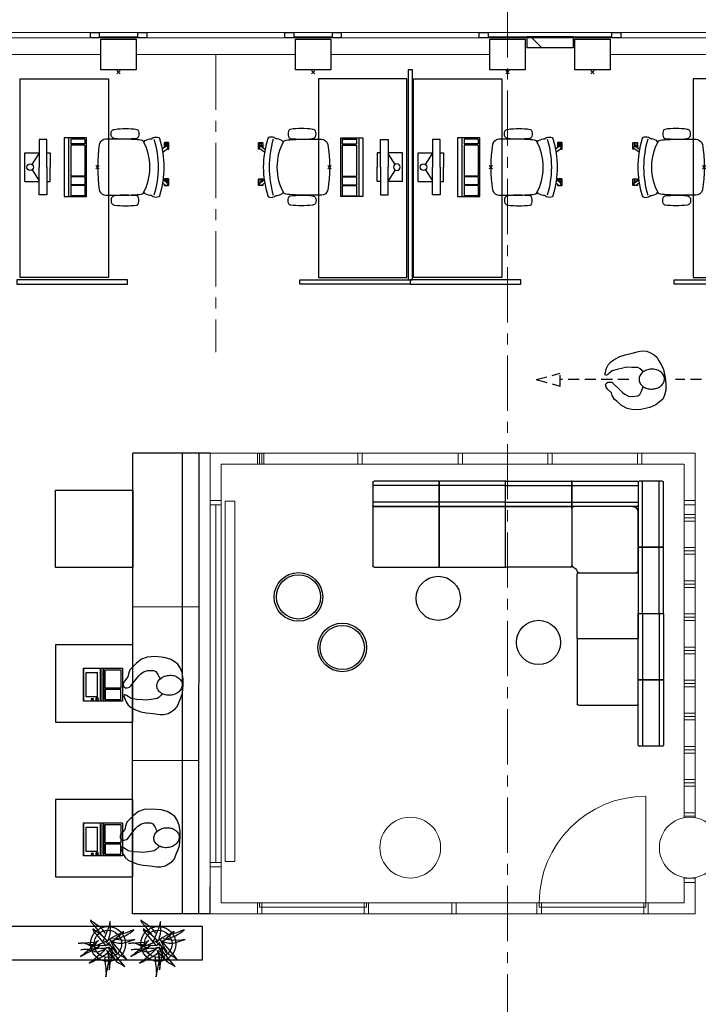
# Model space of a CAD drawing. Header units: millimetres. Extents: x -46954 to 169732, y -26853 to 94136.
# Tile 31 of 174: x 19917 to 26060, y 19793 to 28707. Entities that reach past the tile are written whole.
import ezdxf

# ---------------------------------------------------------------- set-up
doc = ezdxf.new("R2010")
doc.units = ezdxf.units.MM
doc.header["$LTSCALE"] = 400
doc.header["$PDMODE"] = 3
doc.header["$PDSIZE"] = 15
doc.linetypes.add('CENTER', pattern=[2, 1.25, -0.25, 0.25, -0.25])
doc.linetypes.add('HIDDEN', pattern=[0.375, 0.25, -0.125])
for name, color, linetype in [('-gd', 2, 'Continuous'), ('72_BNX_CPX_D2_GRAFIK', 2, 'Continuous'), ('inlay', 6, 'Continuous'), ('inr', 4, 'Continuous'), ('looplijnen', 8, 'HIDDEN'), ('plant', 114, 'Continuous'), ('plat', 5, 'Continuous'), ('sona-s008_ip0', 7, 'Continuous'), ('stramien', 1, 'CENTER'), ('symbol', 1, 'Continuous'), ('timmerwerk-gd', 2, 'Continuous')]:
    doc.layers.add(name, color=color, linetype=linetype)
for name, color, linetype, lineweight in [('Buitenkozijnen', 140, 'Continuous', 15), ('mat-baksteen', 5, 'Continuous', 25), ('mat-beton (ihwg)', 5, 'Continuous', 25), ('None', 7, 'Continuous', 9)]:
    doc.layers.add(name, color=color, linetype=linetype, lineweight=lineweight)

# ---------------------------------------------------------------- blocks, each defined once
blk = doc.blocks.new('Kolom 280x320')
at = {"layer": 'mat-beton (ihwg)', "lineweight": 25}
blk.add_lwpolyline([(-300, 160), (-20, 160), (-20, -160), (-300, -160)], close=True, dxfattribs=at)
at = {"layer": 'None', "color": 92, "linetype": 'Continuous', "lineweight": 5}
blk.add_point((0, 0), dxfattribs=at)
blk = doc.blocks.new('*X970')
at = {"layer": 'None', "lineweight": 9}
blk.add_line((-3068.9, -28701.2), (-2968.9, -28601.2), dxfattribs=at)
blk = doc.blocks.new('Gevelpui best 1410 (2D)')
at = {"layer": 'Buitenkozijnen', "lineweight": 15}
for p, q in [((-260, 0), (-260, -1410)), ((-260, 0), (-210, 0)), ((-210, 0), (-210, -1410)), ((-260, -1410), (-210, -1410))]:
    blk.add_line(p, q, dxfattribs=at)
at = {"layer": 'Buitenkozijnen', "color": 92, "lineweight": 25}
for points in [[(-260, 0), (-210, 0), (-210, -80), (-260, -80)], [(-260, -1330), (-210, -1330), (-210, -1410), (-260, -1410)]]:
    blk.add_lwpolyline(points, close=True, dxfattribs=at)
at = {"layer": 'None', "color": 43, "linetype": 'Continuous', "lineweight": 9}
blk.add_line((-410, 15), (-410, -1425), dxfattribs=at)
blk = doc.blocks.new('SONA-S008_B2')
at = {"layer": '-gd'}
blk.add_open_spline([(-253, -509.5), (-87.8, -560.2), (87.8, -560.2), (253, -509.5)], degree=3, dxfattribs=at)
for points in [[(-206.6, -15.8), (-79.4, 5.3), (79.6, 5.3), (206.6, -15.8)], [(-253, -272.1), (-257.1, -206.8), (-252.1, -139.2), (-253, -73.9)], [(-253, -73.9), (-253.4, -51.6), (-233.1, -20.2), (-206.6, -15.8)], [(206.6, -15.8), (233.1, -20.2), (253.4, -51.6), (253, -73.9)], [(253, -73.9), (252.1, -139.2), (257.1, -206.8), (253, -272.1)], [(-342.5, -153.6), (-353.5, -221.1), (-351.5, -287.6), (-342.5, -355.4)], [(-325.3, -126.1), (-337, -131.7), (-340.4, -140.8), (-342.5, -153.6)], [(-277.9, -126.1), (-287.8, -121.3), (-315.3, -121.3), (-325.3, -126.1)], [(-260.7, -153.6), (-262.7, -140.8), (-266.2, -131.7), (-277.9, -126.1)], [(-260.7, -355.4), (-251.6, -287.6), (-249.7, -221.1), (-260.7, -153.6)], [(260.6, -355.4), (251.6, -287.6), (249.7, -221.1), (260.6, -153.6)], [(260.6, -153.6), (262.7, -140.8), (266.2, -131.7), (277.9, -126.1)], [(277.9, -126.1), (287.8, -121.3), (315.3, -121.3), (325.3, -126.1)], [(325.3, -126.1), (337, -131.7), (340.4, -140.8), (342.5, -153.6)], [(342.5, -153.6), (353.4, -221.1), (351.5, -287.6), (342.5, -355.4)], [(-342.5, -355.4), (-341.5, -363), (-333.6, -369.9), (-326.1, -371.8)], [(-277, -371.8), (-269.5, -369.9), (-261.7, -363), (-260.7, -355.4)], [(-250.7, -332.5), (-253.1, -331.7), (-255.4, -330.9), (-257.6, -330.2)], [(-255.2, -303.9), (-254.1, -304.3), (-252.9, -304.7), (-251.7, -305.1)], [(-238.9, -411.5), (-253, -365.7), (-250.2, -318.7), (-253, -272.1)], [(253, -272.1), (250.2, -318.7), (253, -365.7), (238.9, -411.5)], [(256.9, -323.2), (255, -323.8), (253.1, -324.4), (251, -325.1)], [(251.9, -297.7), (252.9, -297.4), (253.8, -297.1), (254.7, -296.8)], [(277, -371.8), (269.5, -369.9), (261.7, -363), (260.6, -355.4)], [(342.5, -355.4), (341.5, -363), (333.6, -369.9), (326.1, -371.8)], [(-326.1, -371.8), (-310.3, -375.7), (-292.8, -375.7), (-277, -371.8)], [(-227.3, -418.1), (-247.1, -436.6), (-255.7, -455.2), (-255.5, -473.7)], [(238.9, -411.5), (95.4, -494.5), (-95.5, -494.5), (-238.9, -411.5)], [(255.5, -473.7), (255.7, -455.2), (247.1, -436.6), (227.3, -418.1)], [(326.1, -371.8), (310.3, -375.7), (292.8, -375.7), (277, -371.8)], [(-272.1, -515.2), (-274.4, -533.8), (-273.7, -555.7), (-258.6, -560.1)], [(-255.5, -473.7), (-255.4, -489), (-270.3, -500.1), (-272.1, -515.2)], [(272.1, -515.2), (270.3, -500.1), (255.4, -489), (255.5, -473.7)], [(258.6, -560.1), (273.7, -555.6), (274.4, -533.8), (272.1, -515.2)], [(-258.6, -560.1), (-77.4, -613.6), (78.8, -613.6), (258.6, -560.1)], [(-222.4, -606.9), (-222.4, -604.9), (-220.7, -603.3), (-218.7, -603.3)], [(-222.4, -615.1), (-222.4, -615.1), (-222.4, -606.9), (-222.4, -606.9)], [(-218.8, -615.1), (-218.8, -615.1), (-222.4, -615.1), (-222.4, -615.1)], [(-222.4, -629.9), (-222.4, -629.9), (-222.4, -618.1), (-222.4, -618.1)], [(-222.4, -618.1), (-222.4, -618.1), (-198.5, -618.1), (-198.5, -618.1)], [(-198.5, -615.1), (-198.5, -615.1), (-218.8, -615.1), (-218.8, -615.1)], [(-218.7, -603.3), (-218.7, -603.3), (-192, -603.3), (-176.8, -603.3)], [(-198.5, -618.1), (-198.5, -618.1), (-198.5, -615.1), (-198.5, -615.1)], [(-198.5, -615.1), (-198.5, -615.1), (-186.7, -615.2), (-186.7, -615.2)], [(-198.5, -618.1), (-198.5, -618.1), (-189.1, -618.2), (-187.1, -618.2)], [(-182.7, -633.4), (-188.4, -629.2), (-189.7, -621.1), (-185.5, -615.4)], [(-185.4, -615.2), (-186.2, -615.2), (-186.7, -615.2), (-186.7, -615.2)], [(-186.7, -615.2), (-186.7, -615.2), (-186.7, -616.4), (-186.7, -617.3)], [(-185.5, -615.4), (-185.5, -615.4), (-176.5, -602.9), (-162.6, -583.8)], [(-134.5, -588.9), (-152.4, -613.6), (-164.7, -630.5), (-164.7, -630.5)], [(106.4, -606.6), (106.4, -604.6), (108, -603), (110, -603)], [(106.4, -614.8), (106.4, -614.8), (106.4, -606.6), (106.4, -606.6)], [(110.1, -614.8), (110.1, -614.8), (106.4, -614.8), (106.4, -614.8)], [(106.4, -629.7), (106.4, -629.7), (106.4, -617.8), (106.4, -617.8)], [(106.4, -617.8), (106.4, -617.8), (130.3, -617.8), (130.3, -617.8)], [(110, -603), (110, -603), (115.6, -603), (123.1, -603)], [(130.3, -614.8), (130.3, -614.8), (110.1, -614.8), (110.1, -614.8)], [(143.1, -630.4), (143.1, -630.4), (131.8, -614.9), (115.2, -592)], [(130.3, -617.8), (130.3, -617.8), (130.3, -614.8), (130.3, -614.8)], [(130.3, -614.8), (130.3, -614.8), (130.9, -614.8), (131.7, -614.8)], [(130.3, -617.8), (130.3, -617.8), (131.9, -617.8), (133.9, -617.8)], [(143.7, -587.5), (156, -604.4), (163.9, -615.2), (163.9, -615.2)], [(154.9, -602.9), (159.4, -602.9), (162.3, -602.9), (162.3, -602.9)], [(163.9, -615.2), (168.1, -621), (166.8, -629.1), (161.1, -633.2)], [(162.3, -602.9), (164.4, -602.9), (166, -604.6), (166, -606.6)], [(166, -614.8), (166, -614.8), (164.6, -614.8), (163.5, -614.8)], [(165.3, -617.8), (165.8, -617.8), (166, -617.8), (166, -617.8)], [(166, -606.6), (166, -606.6), (166, -614.8), (166, -614.8)], [(166, -617.8), (166, -617.8), (166, -618.6), (166, -619.9)], [(-222.5, -641.1), (-222.5, -641.1), (-222.4, -632.9), (-222.4, -632.9)], [(-218.8, -644.8), (-220.8, -644.8), (-222.5, -643.1), (-222.5, -641.1)], [(-198.6, -630), (-198.6, -630), (-222.4, -629.9), (-222.4, -629.9)], [(-222.4, -632.9), (-222.4, -632.9), (-218.8, -632.9), (-218.8, -632.9)], [(-218.8, -632.9), (-218.8, -632.9), (-198.6, -633), (-198.6, -633)], [(-166.5, -644.9), (-166.5, -644.9), (-218.8, -644.8), (-218.8, -644.8)], [(-198.6, -633), (-198.6, -633), (-198.6, -630), (-198.6, -630)], [(-198.6, -630), (-198.6, -630), (-186.7, -630), (-186.7, -630)], [(-198.6, -633), (-198.6, -633), (-186.7, -633), (-186.7, -633)], [(-185.9, -630), (-186.4, -630), (-186.7, -630), (-186.7, -630)], [(-186.7, -630), (-186.7, -630), (-186.7, -633), (-186.7, -633)], [(-186.7, -633), (-186.7, -633), (-185.3, -633), (-183.1, -633)], [(-164.7, -630.5), (-168.8, -636.2), (-176.9, -637.5), (-182.7, -633.4)], [(-182.7, -633.4), (-182.7, -633.4), (-182.7, -633.4), (-182.7, -633.4)], [(-167.1, -633), (-166.7, -633), (-166.5, -633), (-166.5, -633)], [(-166.5, -633), (-166.5, -633), (-162.9, -633.1), (-162.9, -633.1)], [(-162.9, -641.3), (-162.9, -643.3), (-164.5, -644.9), (-166.5, -644.9)], [(-162.8, -630.1), (-162.8, -630.1), (-163.4, -630.1), (-164.4, -630)], [(-162.9, -633.1), (-162.9, -633.1), (-162.9, -641.3), (-162.9, -641.3)], [(-162.8, -628), (-162.8, -629.2), (-162.8, -630.1), (-162.8, -630.1)], [(130.3, -629.6), (130.3, -629.6), (106.4, -629.7), (106.4, -629.7)], [(106.4, -640.9), (106.4, -640.9), (106.4, -632.7), (106.4, -632.7)], [(106.4, -632.7), (106.4, -632.7), (110.1, -632.7), (110.1, -632.7)], [(110.1, -644.5), (108.1, -644.5), (106.5, -642.9), (106.4, -640.9)], [(110.1, -632.7), (110.1, -632.7), (130.3, -632.6), (130.3, -632.6)], [(162.4, -644.4), (162.4, -644.4), (110.1, -644.5), (110.1, -644.5)], [(130.3, -632.6), (130.3, -632.6), (130.3, -629.6), (130.3, -629.6)], [(130.3, -629.6), (130.3, -629.6), (142.1, -629.6), (142.1, -629.6)], [(130.3, -632.6), (130.3, -632.6), (142.2, -632.6), (142.2, -632.6)], [(142.5, -629.6), (142.3, -629.6), (142.1, -629.6), (142.1, -629.6)], [(142.1, -629.6), (142.1, -629.6), (142.2, -632.6), (142.2, -632.6)], [(142.2, -632.6), (142.2, -632.6), (143.3, -632.6), (145.1, -632.6)], [(161.1, -633.2), (155.3, -637.4), (147.2, -636.1), (143.1, -630.4)], [(161.1, -633.2), (161.1, -633.2), (161.1, -633.2), (161.1, -633.2)], [(161.8, -632.6), (162.2, -632.6), (162.4, -632.6), (162.4, -632.6)], [(162.4, -632.6), (162.4, -632.6), (166, -632.6), (166, -632.6)], [(166, -640.8), (166, -642.8), (164.4, -644.4), (162.4, -644.4)], [(166, -629.6), (166, -629.6), (165.4, -629.6), (164.4, -629.6)], [(166, -625.7), (166, -627.8), (166, -629.6), (166, -629.6)], [(166, -632.6), (166, -632.6), (166, -640.8), (166, -640.8)]]:
    blk.add_open_spline(points, degree=3)
at = {"layer": 'sona-s008_ip0'}
blk.add_point((0, 0), dxfattribs=at)
blk = doc.blocks.new('SYMB-CMP4_B2')
for p, q in [((-130, 558.1), (130, 558.1)), ((-130, 558.1), (-130, 428.1)), ((130, 558.1), (130, 428.1)), ((-25.3, 491.9), (-125, 428.1)), ((25.3, 491.9), (125, 428.1)), ((-250, 358.1), (-250, 428.1)), ((-250, 428.1), (0, 428.1)), ((0, 358.1), (-250, 358.1)), ((-130, 358.1), (-130, 328.1)), ((250, 428.1), (0, 428.1)), ((0, 358.1), (250, 358.1)), ((130, 358.1), (130, 328.1)), ((250, 358.1), (250, 428.1)), ((-130, 328.1), (0, 328.1)), ((130, 328.1), (0, 328.1)), ((265, 200), (-265, 200)), ((-265, 200), (-265, 0)), ((265, 0), (265, 200)), ((265, 162.9), (-265, 162.9)), ((-166.8, 141.5), (-259.7, 141.5)), ((-259.7, 12.9), (-259.7, 141.5)), ((-166.8, 12.9), (-166.8, 141.5)), ((-88, 141.5), (-159.1, 141.5)), ((-159.1, 12.9), (-159.1, 141.5)), ((-88, 12.9), (-88, 141.5)), ((200.4, 141.5), (-81.5, 141.5)), ((-81.5, 12.9), (-81.5, 141.5)), ((200.4, 12.9), (200.4, 141.5)), ((254.7, 141.5), (212.3, 141.5)), ((212.3, 12.9), (212.3, 141.5)), ((254.7, 12.9), (254.7, 141.5)), ((-265, 0), (265, 0)), ((-166.8, 12.9), (-259.7, 12.9)), ((-88, 12.9), (-159.1, 12.9)), ((200.4, 12.9), (-81.5, 12.9)), ((254.7, 12.9), (212.3, 12.9))]:
    blk.add_line(p, q)
blk.add_circle((0, 508.1), 30)
blk = doc.blocks.new('symb-LPTP_b2')
for p, q in [((150, 0), (-150, 0)), ((-150, 0), (-150, -155)), ((150, -155), (150, 0)), ((150, -5), (-150, -5)), ((-110, -25), (-110, -129)), ((110, -25), (-110, -25)), ((110, -129), (110, -25)), ((150, -155), (-150, -155)), ((150, -160), (-150, -160)), ((-150, -160), (-150, -355)), ((110, -129), (-110, -129)), ((150, -355), (150, -160)), ((-150, -355), (150, -355))]:
    blk.add_line(p, q)
for points in [[(126.4, -69.8), (133.6, -69.8), (133.6, -91.9), (126.4, -91.9)], [(128.4, -71.8), (131.6, -71.8), (131.6, -89.9), (128.4, -89.9)], [(-135, -175), (135, -175), (135, -188.8), (-135, -188.8)], [(32.1, -198.8), (-135, -198.8), (-135, -340), (32.1, -340)], [(42.1, -198.8), (135, -198.8), (135, -340), (42.1, -340)]]:
    blk.add_lwpolyline(points, close=True)
for points in [[(-129.8, -157.5, 10, 10, 0), (-110.7, -157.5, 10, 10, 0)], [(129.8, -157.5, 10, 10, 0), (110.7, -157.5, 10, 10, 0)]]:
    blk.add_lwpolyline(points, format="xyseb")
for radius in [12.6, 7.57]:
    blk.add_circle((130, -123.9), radius)
blk = doc.blocks.new('hangende bloembak')
at = {"linetype": 'Continuous'}
blk.add_point((26, 5), dxfattribs=at)
at = {"layer": 'plant'}
for points in [[(92, 281), (90, 340), (82, 413), (72, 495), (67, 561), (61, 618), (66, 668), (54, 591), (37, 509), (19, 420), (2, 343), (3, 258), (27, 194), (29, 174)], [(92, 281), (90, 340), (82, 413), (72, 495), (67, 561), (61, 618), (66, 668), (54, 591), (37, 509), (19, 420), (2, 343), (3, 258), (27, 194), (29, 174)], [(46, 142), (17, 191), (-40, 249), (-78, 301), (-150, 361), (-202, 393), (-268, 427), (-314, 462), (-272, 413), (-134, 243), (-87, 186), (-41, 125), (-15, 94), (5, 93), (22, 68), (-6, 132), (-38, 194), (-73, 256), (-108, 310), (-84, 276), (-28, 224), (54, 135)], [(28, 141), (25, 199), (18, 272), (8, 354), (3, 421), (-3, 478), (2, 527), (-10, 450), (-27, 369), (-45, 279), (-63, 202), (-62, 118), (-37, 54), (-35, 34)], [(28, 141), (25, 199), (18, 272), (8, 354), (3, 421), (-3, 478), (2, 527), (-10, 450), (-27, 369), (-45, 279), (-63, 202), (-62, 118), (-37, 54), (-35, 34)], [(5, -2), (-24, 47), (-81, 105), (-119, 156), (-191, 216), (-243, 248), (-309, 282), (-355, 318), (-313, 268), (-175, 98), (-128, 41), (-82, -19), (-56, -50), (-36, -52), (-19, -76), (-47, -13), (-79, 49), (-114, 111), (-149, 165), (-125, 131), (-69, 79), (13, -9)], [(44, 74), (79, 112), (118, 155), (178, 215), (229, 256), (273, 296), (316, 332), (346, 357), (403, 397), (333, 360), (276, 327), (196, 293), (136, 259), (69, 215), (24, 181), (4, 161)], [(220, -65), (255, -28), (294, 16), (354, 76), (405, 117), (449, 157), (492, 193), (521, 218), (579, 258), (509, 221), (452, 188), (372, 154), (311, 120), (245, 76), (200, 42), (180, 22)], [(220, -65), (255, -28), (294, 16), (354, 76), (405, 117), (449, 157), (492, 193), (521, 218), (579, 258), (509, 221), (452, 188), (372, 154), (311, 120), (245, 76), (200, 42), (180, 22)], [(-6, 68), (42, 87), (111, 99), (175, 95), (279, 80), (350, 54), (399, 35), (443, 7), (481, -4), (416, 7), (329, 17), (227, 33), (135, 37), (68, 28), (-1, 15)], [(-6, 68), (42, 87), (111, 99), (175, 95), (279, 80), (350, 54), (399, 35), (443, 7), (481, -4), (416, 7), (329, 17), (227, 33), (135, 37), (68, 28), (-1, 15)], [(29, -36), (79, -98), (143, -160), (204, -202), (268, -250), (330, -299), (318, -254), (256, -185), (194, -109), (138, -34), (92, 18), (61, 43)], [(29, -36), (79, -98), (143, -160), (204, -202), (268, -250), (330, -299), (318, -254), (256, -185), (194, -109), (138, -34), (92, 18), (61, 43)], [(61, 105), (106, 127), (227, 169), (289, 166), (340, 142), (404, 137), (458, 120), (516, 119), (576, 124), (520, 114), (443, 110), (374, 102), (313, 99), (272, 102), (218, 93)], [(113, -23), (157, -1), (279, 41), (340, 38), (391, 15), (455, 9), (510, -8), (568, -9), (627, -4), (571, -13), (494, -18), (425, -25), (364, -29), (323, -25), (270, -35)], [(113, -23), (157, -1), (279, 41), (340, 38), (391, 15), (455, 9), (510, -8), (568, -9), (627, -4), (571, -13), (494, -18), (425, -25), (364, -29), (323, -25), (270, -35)], [(-32, -47), (-106, -28), (-185, -8), (-273, -12), (-347, -30), (-412, -50), (-473, -72), (-516, -87), (-435, -70), (-335, -67), (-235, -69), (-139, -82), (-74, -96)], [(-32, -47), (-106, -28), (-185, -8), (-273, -12), (-347, -30), (-412, -50), (-473, -72), (-516, -87), (-435, -70), (-335, -67), (-235, -69), (-139, -82), (-74, -96)], [(-154, -96), (-203, -112), (-261, -135), (-322, -159), (-375, -190), (-424, -221), (-459, -247), (-499, -281), (-437, -261), (-348, -221), (-271, -197), (-223, -182), (-184, -170)], [(-30, -27), (-87, -62), (-124, -94), (-164, -136), (-218, -179), (-241, -201), (-293, -245), (-218, -201), (-143, -164), (-64, -122), (-9, -84), (30, -62), (73, -40), (97, -35), (56, -54), (10, -94), (1, -131), (-17, -198), (-27, -260), (-26, -337), (-20, -394), (-20, -446), (-4, -400), (18, -316), (50, -248), (78, -169), (107, -94), (127, -46), (120, -12)], [(79, -214), (130, -277), (193, -339), (254, -381), (318, -428), (381, -478), (368, -433), (307, -364), (244, -288), (189, -213), (143, -161), (112, -136)]]:
    blk.add_lwpolyline(points, dxfattribs=at)
at = {"layer": 'timmerwerk-gd', "linetype": 'Continuous'}
for radius in [353, 277]:
    blk.add_circle((26, 5), radius, dxfattribs=at)
blk = doc.blocks.new('symb-ps03_b2')
blk.add_lwpolyline([(82.2, -333.7), (93.5, -323.3), (109.6, -304.5), (119.8, -284.7), (121.3, -230.8), (122.5, -183.8), (115.8, -150.4), (104.2, -98.4), (90.8, -52.2), (69, -24.8), (57.7, -13.2), (50.2, -0.9), (49.4, 8.5), (59.4, 13), (75.8, 8.9), (114.7, -1.3), (145.3, -16.6), (172.1, -41.1), (196.4, -77.8), (221.1, -122.2), (235.7, -169.2), (249.9, -232.3), (265.9, -290), (270.3, -324.8), (267.4, -365.4), (252.2, -399.3), (234.6, -432.8), (213.5, -457.5), (181.2, -475.4), (141, -499), (102.8, -516.9), (26.9, -533.5), (-23.3, -539.3), (-83.1, -537.5), (-129.9, -527.7), (-165.1, -510.7), (-191.8, -478.7), (-217.7, -447.5), (-240.8, -394), (-258.1, -313.4), (-261.7, -241.7), (-250.8, -189), (-222, -138.3), (-185.2, -93.4), (-169.5, -72.2), (-133.8, -53.9), (-107.1, -45.7), (-74.5, -10), (-56.5, 2.3), (-37.5, 6.7), (-23, 0.8), (-11.7, -12.6), (-10.5, -27.9), (-13.2, -49.2), (-22.6, -61.1), (-75.1, -114.5), (-104.5, -144.9), (-120.7, -165.7), (-138.4, -200.3), (-141.8, -234.1), (-134.6, -284.5), (-123.4, -302.1), (-94.4, -318.8), (-69, -327.2), (-51.7, -333)])
blk.add_lwpolyline([(-74.5, -413.3, 0.078796), (-66.1, -458.3, 0.088041), (-45.7, -493.9, 0.105312), (-14.5, -518.5, 0.121926), (19.1, -525.8, 0.121926), (52.3, -516.6, 0.105312), (82.1, -490.3, 0.088041), (100.3, -453.5, 0.078796), (106.2, -408.2, 0.078796), (97.7, -363.2, 0.088041), (77.4, -327.6, 0.105312), (46.2, -303, 0.121926), (12.5, -295.7, 0.121926), (-20.6, -304.9, 0.105312), (-50.4, -331.2, 0.088041), (-68.6, -368, 0.078796)], format="xyb", close=True)
blk = doc.blocks.new('symb-ps09_b2')
at = {"layer": 'looplijnen'}
for p, q in [((0, 935.4), (-58.2, 718.1)), ((0, 935.4), (58.2, 718.1)), ((-58.2, 718.1), (58.2, 718.1)), ((0, 95.2), (0, 718.1)), ((0, -1011), (0, -327.3))]:
    blk.add_line(p, q, dxfattribs=at)
at = {"layer": 'symbol'}
blk.add_blockref('symb-ps03_b2', (-11, 299.5), dxfattribs=at)
blk = doc.blocks.new('72_BNX_CPX_D2_LF_1')
at = {"layer": '72_BNX_CPX_D2_GRAFIK', "color": 2}
for p, q in [((0.01, 0), (0.597, 0)), ((0, -0.22), (0, -0.01)), ((0.6, -0.04), (0, -0.04)), ((0.6, -0.003), (0.6, -0.227)), ((0.6, -0.19), (0, -0.19)), ((0.597, -0.23), (0.01, -0.23))]:
    blk.add_line(p, q, dxfattribs=at)
for centre, radius, start, end in [((0.01, -0.01), 0.01, 90, 180), ((0.597, -0.003), 0.003, 360, 90), ((0.01, -0.22), 0.01, 180, 270), ((0.597, -0.227), 0.003, 270, 0)]:
    blk.add_arc(centre, radius, start, end, dxfattribs=at)
blk = doc.blocks.new('72_BNX_CPX_D2_LF_2')
at = {"layer": '72_BNX_CPX_D2_GRAFIK', "color": 2}
for p, q in [((0.003, 0), (0.597, 0)), ((0, -0.227), (0, -0.003)), ((0.6, -0.04), (0, -0.04)), ((0.6, -0.003), (0.6, -0.227)), ((0.6, -0.19), (0, -0.19)), ((0.597, -0.23), (0.003, -0.23))]:
    blk.add_line(p, q, dxfattribs=at)
for centre, start, end in [((0.003, -0.003), 90, 180), ((0.597, -0.003), 0, 90), ((0.003, -0.227), 180, 270), ((0.597, -0.227), 270, 0)]:
    blk.add_arc(centre, 0.003, start, end, dxfattribs=at)
blk = doc.blocks.new('72_BNX_CPX_D2_CB_SITZ')
at = {"layer": '72_BNX_CPX_D2_GRAFIK', "color": 2}
for p, q in [((0.018, 0), (0.55, 0)), ((0, -0.5329), (0, -0.018)), ((0.6, -0.05), (0.6, -0.582)), ((0.582, -0.6), (0.0671, -0.6))]:
    blk.add_line(p, q, dxfattribs=at)
for centre, radius, start, end in [((0.018, -0.018), 0.018, 90, 180), ((0.55, -0.05), 0.05, 0, 90), ((0.02, -0.5329), 0.02, 180, 253.39845), ((0, -0.6), 0.05, 16.60155, 73.39845), ((0.0671, -0.58), 0.02, 196.60155, 270), ((0.582, -0.582), 0.018, 270, 0)]:
    blk.add_arc(centre, radius, start, end, dxfattribs=at)
blk = doc.blocks.new('72bnx_cpx2F9AE877E9D6045658B996E746242295E')
blk.add_blockref('72_BNX_CPX_D2_CB_SITZ', (0, 0))
blk = doc.blocks.new('72_BNX_CPX_D2_BE_SITZ_1')
at = {"layer": '72_BNX_CPX_D2_GRAFIK', "color": 2}
for p, q in [((0.01, 0.0003), (0.597, 0.0003)), ((0, -0.5397), (0, -0.0097)), ((0.6, -0.0027), (0.6, -0.5467)), ((0.597, -0.5497), (0.01, -0.5497))]:
    blk.add_line(p, q, dxfattribs=at)
for centre, radius, start, end in [((0.01, -0.0097), 0.01, 90, 180), ((0.597, -0.0027), 0.003, 0, 90), ((0.01, -0.5397), 0.01, 180, 270), ((0.597, -0.5467), 0.003, 270, 0), ((0.597, -0.5467), 0.003, 270, 360)]:
    blk.add_arc(centre, radius, start, end, dxfattribs=at)
blk = doc.blocks.new('72_BNX_CPX_D2_BE_SITZ_2')
at = {"layer": '72_BNX_CPX_D2_GRAFIK', "color": 2}
for p, q in [((0.003, 0), (0.597, 0)), ((0, -0.547), (0, -0.003)), ((0.6, -0.003), (0.6, -0.547)), ((0.597, -0.55), (0.003, -0.55))]:
    blk.add_line(p, q, dxfattribs=at)
for centre, start, end in [((0.597, -0.003), 0, 90), ((0.003, -0.003), 90, 180), ((0.003, -0.547), 180, 270), ((0.597, -0.547), 270, 0)]:
    blk.add_arc(centre, 0.003, start, end, dxfattribs=at)
blk = doc.blocks.new('72bnx_cpx2184CE1400CC6439EB1A53533EC32D4EA')
for name, p in [('72_BNX_CPX_D2_BE_SITZ_1', (0, 0)), ('72_BNX_CPX_D2_BE_SITZ_2', (0.6, 0))]:
    blk.add_blockref(name, p)
at = {"xscale": -1}
blk.add_blockref('72_BNX_CPX_D2_BE_SITZ_1', (1.8, 0), dxfattribs=at)
blk = doc.blocks.new('72bnx_cpx25729CB2F89014772B57CF7023B276B69')
blk.add_blockref('72_BNX_CPX_D2_BE_SITZ_1', (0, 0))
at = {"xscale": -1}
blk.add_blockref('72_BNX_CPX_D2_BE_SITZ_1', (1.2, 0), dxfattribs=at)

msp = doc.modelspace()

# ---------------------------------------------------------------- linework, layer by layer
at = {"linetype": 'Continuous', "lineweight": 0, "flags": 128}
msp.add_lwpolyline([(3052.26676, 28251.57274), (3052.26676, 20786.57274), (3312.26676, 20786.57274), (3312.26676, 15241.53211), (38112.3074, 15241.53211), (38112.3074, 20661.57274), (32586.89644, 20661.57274), (32586.89644, 23121.57274), (30332.26676, 23121.57274), (30332.26676, 28541.61338), (3052.26676, 28541.61338), (3052.26676, 28251.57274)], dxfattribs=at)
at = {"layer": 'Buitenkozijnen', "lineweight": 15}
for points in [[(20637.26676, 28551.57274), (20637.26676, 28591.61338), (20987.26676, 28591.61338), (20987.26676, 28551.57274)], [(22397.26676, 28551.57274), (22397.26676, 28591.61338), (22747.26676, 28591.61338), (22747.26676, 28551.57274)], [(24157.26676, 28551.57274), (24157.26676, 28591.61338), (25277.26676, 28591.61338), (25277.26676, 28551.57274)]]:
    msp.add_lwpolyline(points, close=True, dxfattribs=at)
at = {"layer": 'inlay', "lineweight": 0}
for p, q in [((20941.38029, 23391.83505), (21541.38017, 23391.45238)), ((20941.38029, 22001.1777), (21541.38017, 22001.56037))]:
    msp.add_line(p, q, dxfattribs=at)
msp.add_lwpolyline([(21863.95105, 21085.40811), (21775.95105, 21085.40811), (21775.95105, 24347.40811), (21863.95105, 24347.40811)], close=True, dxfattribs=at)
at = {"layer": 'inr'}
for p, q in [((20939.60705, 20611.53741), (20942.26691, 24781.98386)), ((21642.26676, 24781.53741), (20942.26662, 24781.53741)), ((21389.60724, 20611.69686), (21392.26682, 24781.69686)), ((21539.60721, 20611.60119), (21542.26679, 24781.60119)), ((21639.60719, 20611.53741), (20939.60705, 20611.53741))]:
    msp.add_line(p, q, dxfattribs=at)
at = {"layer": 'inr', "lineweight": 0}
msp.add_line((21642.26676, 21078.53741), (21642.26676, 24314.53741), dxfattribs=at)
at = {"layer": 'inr'}
for points in [[(19922.26676, 26371.57274), (19922.26676, 28171.57274), (20722.26676, 28171.57274), (20722.26676, 26371.57274)], [(23422.26676, 26371.57274), (23422.26676, 28171.57274), (22622.26676, 28171.57274), (22622.26676, 26371.57274)], [(23432.26676, 28251.57274), (23432.26676, 26351.57274), (23472.26676, 26351.57274), (23472.26676, 28251.57274)], [(23482.26676, 26371.57274), (23482.26676, 28171.57274), (24282.26676, 28171.57274), (24282.26676, 26371.57274)], [(26812.26665, 26371.57292), (26812.26665, 28171.57292), (26012.26665, 28171.57292), (26012.26665, 26371.57292)], [(20892.26676, 26351.57274), (19892.26676, 26351.57274), (19892.26676, 26311.57274), (20892.26676, 26311.57274)], [(22452.26676, 26351.57274), (23452.26676, 26351.57274), (23452.26676, 26311.57274), (22452.26676, 26311.57274)], [(24452.26676, 26351.57274), (23452.26676, 26351.57274), (23452.26676, 26311.57274), (24452.26676, 26311.57274)], [(25842.26665, 26351.57292), (26842.26665, 26351.57292), (26842.26665, 26311.57292), (25842.26665, 26311.57292)], [(20940.93682, 23746.50637), (20240.93682, 23746.50637), (20240.93682, 24446.50637), (20940.93682, 24446.50637)], [(20940.93682, 23046.50637), (20240.93682, 23046.50637), (20240.93682, 22346.50637), (20940.93682, 22346.50637)], [(20940.93682, 21646.50637), (20240.93682, 21646.50637), (20240.93682, 20946.50637), (20940.93682, 20946.50637)], [(21570.78112, 20496.67435), (19370.78112, 20496.67435), (19370.78112, 20196.67435), (21570.78112, 20196.67435)]]:
    msp.add_lwpolyline(points, close=True, dxfattribs=at)
for centre, radius in [((22440.37054, 23481.24424), 220), ((22440.37054, 23481.24424), 200), ((23706.31539, 23468.34067), 200), ((24613.41097, 23069.95535), 200), ((22837.2359, 23023.65947), 220), ((22837.2359, 23023.65947), 200)]:
    msp.add_circle(centre, radius, dxfattribs=at)
at = {"layer": 'mat-baksteen', "lineweight": 25}
for p, q in [((24507.26676, 28551.57274), (24507.26676, 28451.57274)), ((24927.26676, 28551.57274), (24507.26676, 28551.57274)), ((24927.26676, 28551.57274), (24927.26676, 28451.57274)), ((24927.26676, 28451.57274), (24507.26676, 28451.57274))]:
    msp.add_line(p, q, dxfattribs=at)
at = {"layer": 'plat', "lineweight": 0}
for p, q in [((21642.26676, 24781.53741), (21642.26676, 24354.53741)), ((26032.26676, 24781.53741), (21642.26676, 24781.53741)), ((26032.26676, 24354.53741), (26032.26676, 24781.53741)), ((21742.26676, 24681.53741), (21742.26676, 24354.53741)), ((25932.26676, 24681.53741), (21742.26676, 24681.53741)), ((25932.26676, 24354.53741), (25932.26676, 24681.53741)), ((21642.26676, 24314.53741), (21742.26676, 24314.53741)), ((21692.26676, 21078.53741), (21692.26676, 24314.53741)), ((21742.26676, 21078.53741), (21742.26676, 24314.53741)), ((25932.26676, 24314.53741), (25932.26676, 21481.98909)), ((25932.26676, 24314.53741), (26032.26676, 24314.53741)), ((26032.26676, 24314.53741), (26032.26676, 21481.98909)), ((26032.26676, 24227.57274), (25932.26676, 24227.57274)), ((26032.26676, 24197.57274), (25932.26676, 24197.57274)), ((26032.26676, 24167.57274), (25932.26676, 24167.57274)), ((26032.26676, 23927.57274), (25932.26676, 23927.57274)), ((26032.26676, 23897.57274), (25932.26676, 23897.57274)), ((26032.26676, 23867.57274), (25932.26676, 23867.57274)), ((26032.26676, 23627.57274), (25932.26676, 23627.57274)), ((26032.26676, 23597.57274), (25932.26676, 23597.57274)), ((26032.26676, 23567.57274), (25932.26676, 23567.57274)), ((26032.26676, 23327.57274), (25932.26676, 23327.57274)), ((26032.26676, 23297.57274), (25932.26676, 23297.57274)), ((26032.26676, 23267.57274), (25932.26676, 23267.57274)), ((26032.26676, 23027.57274), (25932.26676, 23027.57274)), ((26032.26676, 22997.57274), (25932.26676, 22997.57274)), ((26032.26676, 22967.57274), (25932.26676, 22967.57274)), ((26032.26676, 22727.57274), (25932.26676, 22727.57274)), ((26032.26676, 22697.57274), (25932.26676, 22697.57274)), ((26032.26676, 22667.57274), (25932.26676, 22667.57274)), ((26032.26676, 22427.57274), (25932.26676, 22427.57274)), ((26032.26676, 22397.57274), (25932.26676, 22397.57274)), ((26032.26676, 22367.57274), (25932.26676, 22367.57274)), ((26032.26676, 22127.57274), (25932.26676, 22127.57274)), ((26032.26676, 22097.57274), (25932.26676, 22097.57274)), ((26032.26676, 22067.57274), (25932.26676, 22067.57274)), ((26032.26676, 21827.57274), (25932.26676, 21827.57274)), ((26032.26676, 21797.57274), (25932.26676, 21797.57274)), ((26032.26676, 21767.57274), (25932.26676, 21767.57274)), ((25585.26676, 21675.28862), (25585.26676, 20711.53741)), ((25585.26676, 21675.28862), (25585.26676, 20711.53741)), ((26032.26676, 21527.57274), (25932.26676, 21527.57274)), ((26032.26676, 21497.57274), (25932.26676, 21497.57274)), ((21642.26676, 21078.53741), (21742.26676, 21078.53741)), ((21642.26676, 21038.53741), (21642.26676, 20611.53741)), ((21742.26676, 21038.53741), (21742.26676, 20711.53741)), ((25932.26676, 20941.1564), (25932.26676, 20936.53741)), ((25932.26676, 20711.53741), (25932.26676, 20941.1564)), ((25932.26676, 20936.53741), (26032.26676, 20936.53741)), ((26032.26676, 20941.1564), (26032.26676, 20936.53741)), ((26032.26676, 20611.53741), (26032.26676, 20941.1564)), ((21742.26676, 20711.53741), (25932.26676, 20711.53741)), ((21639.60719, 20611.53741), (26032.26676, 20611.53741))]:
    msp.add_line(p, q, dxfattribs=at)
for points in [[(22069.26676, 24681.53741), (22109.26676, 24681.53741), (22109.26676, 24781.53741), (22069.26676, 24781.53741)], [(22088.26676, 24681.53741), (22128.26676, 24681.53741), (22128.26676, 24781.53741), (22088.26676, 24781.53741)], [(22978.26676, 24681.53741), (23018.26676, 24681.53741), (23018.26676, 24781.53741), (22978.26676, 24781.53741)], [(22978.26676, 24681.53741), (23018.26676, 24681.53741), (23018.26676, 24781.53741), (22978.26676, 24781.53741)], [(23926.26676, 24681.53741), (23886.26676, 24681.53741), (23886.26676, 24781.53741), (23926.26676, 24781.53741)], [(24737.26676, 24681.53741), (24697.26676, 24681.53741), (24697.26676, 24781.53741), (24737.26676, 24781.53741)], [(25508.26676, 24681.53741), (25548.26676, 24681.53741), (25548.26676, 24781.53741), (25508.26676, 24781.53741)], [(21642.26676, 24314.53741), (21742.26676, 24314.53741), (21742.26676, 24354.53741), (21642.26676, 24354.53741)], [(25932.26676, 24314.53741), (26032.26676, 24314.53741), (26032.26676, 24354.53741), (25932.26676, 24354.53741)], [(21642.26676, 21078.53741), (21742.26676, 21078.53741), (21742.26676, 21038.53741), (21642.26676, 21038.53741)], [(25932.26676, 20936.53741), (26032.26676, 20936.53741), (26032.26676, 20896.53741), (25932.26676, 20896.53741)], [(25932.26676, 20936.53741), (26032.26676, 20936.53741), (26032.26676, 20896.53741), (25932.26676, 20896.53741)], [(22069.26676, 20711.53741), (22109.26676, 20711.53741), (22109.26676, 20611.53741), (22069.26676, 20611.53741)], [(22089.26676, 20711.53741), (23055.26676, 20711.53741), (23055.26676, 20671.53741), (22089.26676, 20671.53741)], [(23035.26676, 20711.53741), (23075.26676, 20711.53741), (23075.26676, 20611.53741), (23035.26676, 20611.53741)], [(23829.26676, 20711.53741), (23869.26676, 20711.53741), (23869.26676, 20611.53741), (23829.26676, 20611.53741)], [(24599.26676, 20711.53741), (24639.26676, 20711.53741), (24639.26676, 20611.53741), (24599.26676, 20611.53741)], [(24599.26676, 20711.53741), (24639.26676, 20711.53741), (24639.26676, 20611.53741), (24599.26676, 20611.53741)], [(24619.26676, 20711.53741), (25585.26676, 20711.53741), (25585.26676, 20671.53741), (24619.26676, 20671.53741)], [(24619.26676, 20711.53741), (25585.26676, 20711.53741), (25585.26676, 20671.53741), (24619.26676, 20671.53741)], [(25565.26676, 20711.53741), (25605.26676, 20711.53741), (25605.26676, 20611.53741), (25565.26676, 20611.53741)], [(25565.26676, 20711.53741), (25605.26676, 20711.53741), (25605.26676, 20611.53741), (25565.26676, 20611.53741)]]:
    msp.add_lwpolyline(points, close=True, dxfattribs=at)
for centre in [(23452.26676, 21211.57274), (25982.26676, 21211.57274), (25982.26676, 21211.57274)]:
    msp.add_circle(centre, 275, dxfattribs=at)
msp.add_arc((25585.26676, 20711.53741), 966, 90, 180, dxfattribs=at)
msp.add_arc((25585.26676, 20711.53741), 966, 90, 180, dxfattribs=at)
at = {"layer": 'stramien', "lineweight": 0}
for p, q in [((24332.26676, 14765.39602), (24332.26676, 29869.03156)), ((21692.26676, 28391.61338), (21692.26676, 25696.69176)), ((21639.60719, 20611.53741), (21642.26676, 24781.53741))]:
    msp.add_line(p, q, dxfattribs=at)

# ---------------------------------------------------------------- block references
at = {"yscale": 1000, "zscale": 1000}
for name, p, xscale, rotation in [('72_BNX_CPX_D2_LF_1', (23114.40981, 24300.40816), -1000, 180), ('72_BNX_CPX_D2_LF_2', (23714.40981, 24300.40816), -1000, 180), ('72_BNX_CPX_D2_LF_2', (24914.40981, 24300.40816), 1000, 180), ('72_BNX_CPX_D2_LF_1', (25514.40981, 24300.40816), 1000, 180), ('72_BNX_CPX_D2_LF_1', (25513.95083, 24530.40816), -1000, 90), ('72_BNX_CPX_D2_LF_2', (25513.95083, 23930.40816), -1000, 90), ('72_BNX_CPX_D2_LF_2', (25513.95083, 22730.40816), 1000, 90), ('72_BNX_CPX_D2_LF_1', (25513.95083, 22130.40816), 1000, 90)]:
    msp.add_blockref(name, p, dxfattribs=dict(at, xscale=xscale, rotation=rotation))
at = {"color": 7, "xscale": -1000, "yscale": 1000, "zscale": 1000, "rotation": 270}
for name, p in [('72bnx_cpx2F9AE877E9D6045658B996E746242295E', (25514.40981, 23700.40816)), ('72bnx_cpx25729CB2F89014772B57CF7023B276B69', (25513.67035, 22500.40816))]:
    msp.add_blockref(name, p, dxfattribs=at)
at = {"layer": 'Buitenkozijnen', "color": 7, "rotation": 90}
for p in [(19227.26676, 28801.57274), (20987.26676, 28801.57274), (22747.26676, 28801.57274), (25277.26676, 28801.57274)]:
    msp.add_blockref('Gevelpui best 1410 (2D)', p, dxfattribs=at)
at = {"layer": 'inlay', "lineweight": 0, "xscale": 0.448, "yscale": 0.448, "zscale": 0.448, "rotation": 180}
for p in [(20727.71946, 20342.51119), (21183.45527, 20342.51119)]:
    msp.add_blockref('hangende bloembak', p, dxfattribs=at)
at = {"layer": 'inr', "xscale": -1, "rotation": 90}
for name, p in [('SONA-S008_B2', (20622.26676, 27371.57274)), ('SONA-S008_B2', (24182.26676, 27371.57274)), ('symb-LPTP_b2', (20493.59111, 22686.23917)), ('symb-LPTP_b2', (20493.59111, 21286.25939))]:
    msp.add_blockref(name, p, dxfattribs=at)
at = {"layer": 'inr', "rotation": 270}
for p in [(22722.26676, 27371.57274), (26112.26665, 27371.57292)]:
    msp.add_blockref('SONA-S008_B2', p, dxfattribs=at)
at = {"layer": 'inr', "xscale": -1000, "yscale": 1000, "zscale": 1000, "rotation": 180}
msp.add_blockref('72bnx_cpx2184CE1400CC6439EB1A53533EC32D4EA', (23114.40981, 23750.22965), dxfattribs=at)
at = {"layer": 'mat-baksteen', "rotation": 90}
msp.add_blockref('*X970', (-4057.73324, 31520.51338), dxfattribs=at)
at = {"layer": 'None', "color": 7, "rotation": 270}
for p in [(20812.26676, 28231.57274), (22572.26676, 28231.57274), (24332.26676, 28231.57274), (25102.26676, 28231.57274)]:
    msp.add_blockref('Kolom 280x320', p, dxfattribs=at)
at = {"layer": 'symbol', "rotation": 90}
for name, p in [('SYMB-CMP4_B2', (20520.77806, 27371.57274)), ('SYMB-CMP4_B2', (24080.77806, 27371.57274)), ('symb-ps09_b2', (25526.96717, 25448.24908))]:
    msp.add_blockref(name, p, dxfattribs=at)
at = {"layer": 'symbol', "xscale": -1, "rotation": 270}
msp.add_blockref('SYMB-CMP4_B2', (22823.75547, 27371.57274), dxfattribs=at)
at = {"layer": 'symbol', "linetype": 'Continuous', "lineweight": 0, "xscale": -1, "rotation": 97.31287424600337}
for p in [(20864.25285, 22644.78336), (20837.2271, 21265.21908)]:
    msp.add_blockref('symb-ps03_b2', p, dxfattribs=at)

doc.saveas('drawing.dxf')
